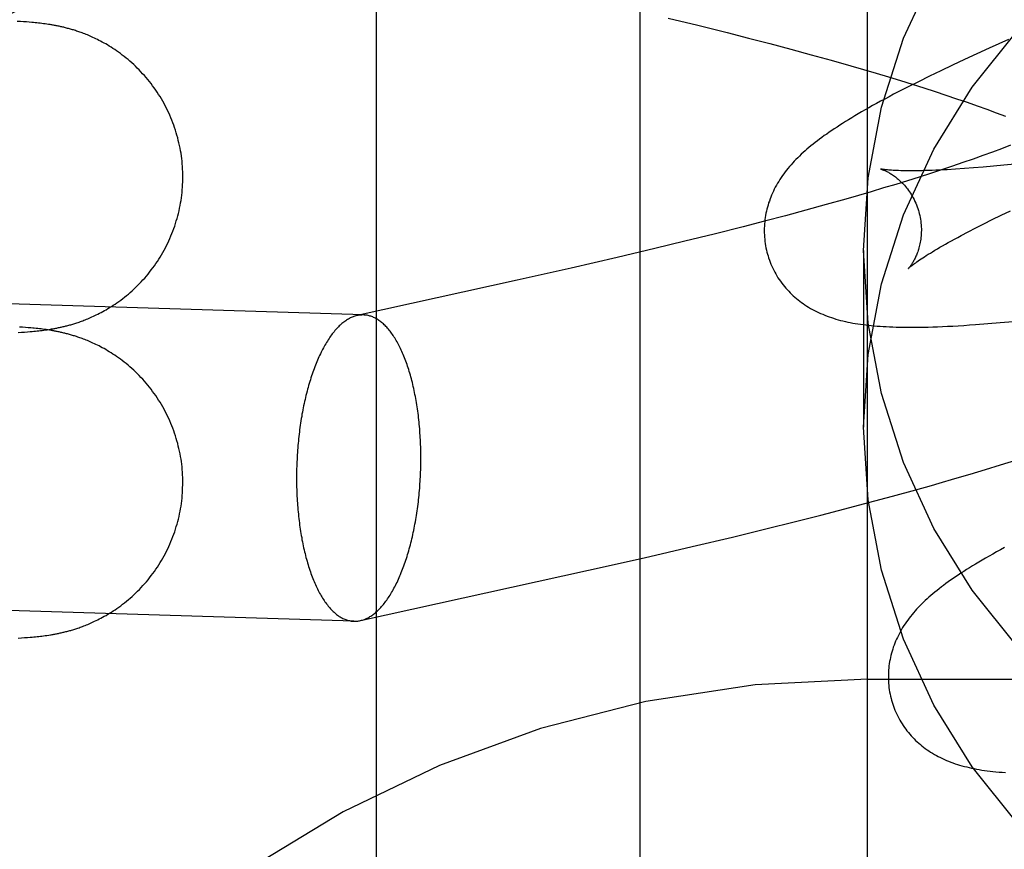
# Model space of a CAD drawing. Header units: inches. Extents: x 0 to 243, y 0 to 157.
# Tile 35 of 84: x 74.745 to 74.87, y 82.714 to 82.82. Entities that reach past the tile are written whole.
import ezdxf

# ---------------------------------------------------------------- set-up
doc = ezdxf.new("R2010")
doc.units = ezdxf.units.IN
doc.header["$LTSCALE"] = 13.348617
doc.header["$MEASUREMENT"] = 0
doc.linetypes.add('HIDDEN', pattern=[0.2, 0.1, -0.1])
doc.layers.add('DEFAULT_2', color=8, linetype='HIDDEN')
doc.layers.add('MAIN_OR_RIGHT_DOOR_ASSEMBLY', color=7, linetype='CONTINUOUS')

msp = doc.modelspace()

# ---------------------------------------------------------------- linework, layer by layer
at = {"layer": 'DEFAULT_2', "color": 8, "linetype": 'HIDDEN'}
for p, q in [((74.85282, 79.48694), (74.85282, 84.98744)), ((74.79032, 82.13878), (74.79032, 82.88183)), ((74.745, 82.81982), (74.74459, 82.81984)), ((74.74539, 82.81979), (74.745, 82.81982)), ((74.74575, 82.81976), (74.74539, 82.81979)), ((74.7461, 82.81973), (74.74575, 82.81976)), ((74.74644, 82.81971), (74.7461, 82.81973)), ((74.74666, 82.81969), (74.74644, 82.81971)), ((74.74687, 82.81966), (74.74666, 82.81969)), ((74.74708, 82.81964), (74.74687, 82.81966)), ((74.74729, 82.81962), (74.74708, 82.81964)), ((74.7475, 82.8196), (74.74729, 82.81962)), ((74.74772, 82.81957), (74.7475, 82.8196)), ((74.74793, 82.81954), (74.74772, 82.81957)), ((74.74814, 82.81952), (74.74793, 82.81954)), ((74.74835, 82.81949), (74.74814, 82.81952)), ((74.74857, 82.81945), (74.74835, 82.81949)), ((74.82742, 82.82026), (74.8312, 82.81934)), ((74.8312, 82.81934), (74.83493, 82.81841)), ((74.83493, 82.81841), (74.83768, 82.81771)), ((74.83768, 82.81771), (74.84038, 82.817)), ((74.84038, 82.817), (74.84304, 82.8163)), ((74.87076, 82.81755), (74.86831, 82.81644)), ((74.84304, 82.8163), (74.84565, 82.81559)), ((74.84565, 82.81559), (74.8482, 82.81489)), ((74.86672, 82.81571), (74.86516, 82.81499)), ((74.86831, 82.81644), (74.86672, 82.81571)), ((74.8482, 82.81489), (74.85069, 82.81418)), ((74.85069, 82.81418), (74.85232, 82.81371)), ((74.86364, 82.81428), (74.86214, 82.81356)), ((74.86516, 82.81499), (74.86364, 82.81428)), ((74.85232, 82.81371), (74.85391, 82.81324)), ((74.85391, 82.81324), (74.85548, 82.81277)), ((74.86069, 82.81285), (74.85929, 82.81216)), ((74.86214, 82.81356), (74.86069, 82.81285)), ((74.85548, 82.81277), (74.85701, 82.8123)), ((74.85701, 82.8123), (74.85851, 82.81184)), ((74.85929, 82.81216), (74.85797, 82.8115)), ((74.85851, 82.81184), (74.85998, 82.81137)), ((74.85797, 82.8115), (74.85673, 82.81086)), ((74.85998, 82.81137), (74.86141, 82.81091)), ((74.86141, 82.81091), (74.8628, 82.81045)), ((74.8628, 82.81045), (74.86416, 82.80999)), ((74.86416, 82.80999), (74.86548, 82.80954)), ((74.86548, 82.80954), (74.86676, 82.80909)), ((74.86676, 82.80909), (74.868, 82.80865)), ((74.868, 82.80865), (74.8692, 82.8082)), ((74.8692, 82.8082), (74.87036, 82.80777)), ((74.87102, 82.80407), (74.86989, 82.80363)), ((74.8675, 82.80276), (74.86625, 82.80231)), ((74.86871, 82.8032), (74.8675, 82.80276)), ((74.86989, 82.80363), (74.86871, 82.8032)), ((74.86495, 82.80186), (74.86362, 82.8014)), ((74.86625, 82.80231), (74.86495, 82.80186)), ((74.87018, 82.80153), (74.86884, 82.8014)), ((74.87157, 82.80167), (74.87018, 82.80153)), ((74.86084, 82.80049), (74.8594, 82.80002)), ((74.86225, 82.80095), (74.86084, 82.80049)), ((74.86362, 82.8014), (74.86225, 82.80095)), ((74.86515, 82.8011), (74.86403, 82.80102)), ((74.86632, 82.80119), (74.86515, 82.8011)), ((74.86755, 82.80129), (74.86632, 82.80119)), ((74.86884, 82.8014), (74.86755, 82.80129)), ((74.85641, 82.79909), (74.85487, 82.79863)), ((74.85792, 82.79956), (74.85641, 82.79909)), ((74.8594, 82.80002), (74.85792, 82.79956)), ((74.85329, 82.79816), (74.85168, 82.79769)), ((74.85487, 82.79863), (74.85329, 82.79816)), ((74.84754, 82.79651), (74.84498, 82.79581)), ((74.85005, 82.79722), (74.84754, 82.79651)), ((74.85168, 82.79769), (74.85005, 82.79722)), ((74.84498, 82.79581), (74.84237, 82.7951)), ((74.86982, 82.79516), (74.87101, 82.79574)), ((74.8397, 82.7944), (74.83699, 82.7937)), ((74.84237, 82.7951), (74.8397, 82.7944)), ((74.8666, 82.79355), (74.86762, 82.79407)), ((74.86762, 82.79407), (74.86869, 82.79461)), ((74.86869, 82.79461), (74.86982, 82.79516)), ((74.8333, 82.79277), (74.82956, 82.79184)), ((74.83699, 82.7937), (74.8333, 82.79277)), ((74.86473, 82.79258), (74.86564, 82.79305)), ((74.86564, 82.79305), (74.8666, 82.79355)), ((74.82956, 82.79184), (74.82575, 82.79092)), ((74.82575, 82.79092), (74.82094, 82.78979)), ((74.85232, 82.79069), (74.85232, 82.7682)), ((74.82094, 82.78979), (74.8151, 82.78844)), ((74.78865, 82.78247), (74.58118, 82.78891)), ((74.8151, 82.78844), (74.80824, 82.78688)), ((74.80824, 82.78688), (74.78785, 82.78239)), ((74.86812, 82.78136), (74.86972, 82.7815)), ((74.86972, 82.7815), (74.87134, 82.78165)), ((74.7447, 82.78023), (74.74512, 82.78026)), ((74.74526, 82.7809), (74.74486, 82.78092)), ((74.74512, 82.78026), (74.74552, 82.78029)), ((74.74563, 82.78087), (74.74526, 82.7809)), ((74.74552, 82.78029), (74.7459, 82.78032)), ((74.74599, 82.78084), (74.74563, 82.78087)), ((74.7459, 82.78032), (74.74625, 82.78035)), ((74.74633, 82.78081), (74.74599, 82.78084)), ((74.74625, 82.78035), (74.74648, 82.78037)), ((74.74655, 82.78079), (74.74633, 82.78081)), ((74.74648, 82.78037), (74.7467, 82.78039)), ((74.74676, 82.78077), (74.74655, 82.78079)), ((74.7467, 82.78039), (74.74691, 82.78041)), ((74.74698, 82.78075), (74.74676, 82.78077)), ((74.74691, 82.78041), (74.74712, 82.78043)), ((74.74719, 82.78073), (74.74698, 82.78075)), ((74.74712, 82.78043), (74.74733, 82.78046)), ((74.7474, 82.7807), (74.74719, 82.78073)), ((74.74733, 82.78046), (74.74754, 82.78048)), ((74.74761, 82.78068), (74.7474, 82.7807)), ((74.74754, 82.78048), (74.74775, 82.7805)), ((74.74782, 82.78065), (74.74761, 82.78068)), ((74.74775, 82.7805), (74.74796, 82.78053)), ((74.74804, 82.78063), (74.74782, 82.78065)), ((74.74796, 82.78053), (74.74817, 82.78056)), ((74.74825, 82.7806), (74.74804, 82.78063)), ((74.74817, 82.78056), (74.74838, 82.78059)), ((74.74847, 82.78056), (74.74825, 82.7806)), ((74.74838, 82.78059), (74.7486, 82.78062)), ((74.74868, 82.78053), (74.74847, 82.78056)), ((74.7486, 82.78062), (74.74882, 82.78066)), ((74.86976, 82.7634), (74.87168, 82.764)), ((74.86588, 82.76222), (74.86782, 82.7628)), ((74.86782, 82.7628), (74.86976, 82.7634)), ((74.86392, 82.76164), (74.86588, 82.76222)), ((74.85598, 82.75939), (74.85897, 82.76022)), ((74.85897, 82.76022), (74.86096, 82.76078)), ((74.85296, 82.75858), (74.85598, 82.75939)), ((74.84688, 82.75699), (74.84992, 82.75778)), ((74.84992, 82.75778), (74.85296, 82.75858)), ((74.84381, 82.75621), (74.84688, 82.75699)), ((74.83562, 82.7542), (74.83972, 82.7552)), ((74.83972, 82.7552), (74.84381, 82.75621)), ((74.8305, 82.75299), (74.83562, 82.7542)), ((74.82438, 82.75157), (74.8305, 82.75299)), ((74.81732, 82.74997), (74.82438, 82.75157)), ((74.78744, 82.74348), (74.57997, 82.74993)), ((74.78826, 82.74356), (74.81732, 82.74997)), ((74.74469, 82.74133), (74.74511, 82.74136)), ((74.74511, 82.74136), (74.74551, 82.74139)), ((74.74551, 82.74139), (74.74589, 82.74142)), ((74.74589, 82.74142), (74.74624, 82.74144)), ((74.74624, 82.74144), (74.74647, 82.74146)), ((74.74647, 82.74146), (74.74669, 82.74149)), ((74.74669, 82.74149), (74.7469, 82.74151)), ((74.7469, 82.74151), (74.74711, 82.74153)), ((74.74711, 82.74153), (74.74732, 82.74155)), ((74.74732, 82.74155), (74.74753, 82.74157)), ((74.74753, 82.74157), (74.74773, 82.7416)), ((74.74773, 82.7416), (74.74794, 82.74163)), ((74.74794, 82.74163), (74.74815, 82.74165)), ((74.74815, 82.74165), (74.74837, 82.74168)), ((74.74837, 82.74168), (74.74859, 82.74172)), ((74.74859, 82.74172), (74.74881, 82.74175)), ((74.85282, 82.73611), (75.35282, 82.73611))]:
    msp.add_line(p, q, dxfattribs=at)
for points in [[(74.85232, 82.79069), (74.8529, 82.79993), (74.85459, 82.80891), (74.8574, 82.81769), (74.86126, 82.82608), (74.86613, 82.83395), (74.87194, 82.84119)], [(74.76566, 82.80004), (74.76566, 82.80035), (74.76565, 82.80068), (74.76563, 82.80102), (74.76561, 82.80136), (74.76559, 82.8017), (74.76556, 82.80203), (74.76552, 82.80237), (74.76548, 82.8027), (74.76543, 82.80304), (74.76537, 82.80337), (74.76531, 82.8037), (74.76524, 82.80403), (74.76517, 82.80436), (74.76509, 82.80469), (74.76501, 82.80502), (74.76492, 82.80534), (74.76483, 82.80567), (74.76473, 82.80599), (74.76462, 82.80631), (74.76451, 82.80663), (74.76439, 82.80694), (74.76427, 82.80726), (74.76414, 82.80757), (74.76401, 82.80788), (74.76387, 82.80819), (74.76373, 82.80849), (74.76358, 82.80879), (74.76343, 82.80909), (74.76327, 82.80939), (74.7631, 82.80968), (74.76293, 82.80997), (74.76276, 82.81026), (74.76258, 82.81054), (74.7624, 82.81083), (74.76221, 82.8111), (74.76202, 82.81138), (74.76182, 82.81165), (74.76162, 82.81191), (74.76142, 82.81218), (74.76121, 82.81243), (74.76099, 82.81269), (74.76078, 82.81294), (74.76055, 82.81318), (74.76033, 82.81342), (74.7601, 82.81366), (74.75987, 82.81389), (74.75964, 82.81412), (74.75941, 82.81434), (74.75917, 82.81456), (74.75893, 82.81477), (74.75869, 82.81497), (74.75845, 82.81517), (74.75821, 82.81537), (74.75796, 82.81555), (74.75772, 82.81574), (74.75748, 82.81591), (74.75724, 82.81608), (74.757, 82.81624), (74.75676, 82.8164), (74.75653, 82.81655), (74.7563, 82.81669), (74.75607, 82.81683), (74.75585, 82.81696), (74.75563, 82.81708), (74.75541, 82.8172), (74.7552, 82.81731), (74.75499, 82.81742), (74.75479, 82.81752), (74.7546, 82.81762), (74.7544, 82.81771), (74.75421, 82.8178), (74.75403, 82.81788), (74.75385, 82.81796), (74.75368, 82.81803), (74.75351, 82.81811), (74.75334, 82.81817), (74.75318, 82.81824), (74.75302, 82.8183), (74.75287, 82.81836), (74.75272, 82.81841), (74.75257, 82.81847), (74.75242, 82.81852), (74.75228, 82.81856), (74.75214, 82.81861), (74.752, 82.81866), (74.75187, 82.8187), (74.75174, 82.81874), (74.75161, 82.81878), (74.75148, 82.81882), (74.75136, 82.81885), (74.75123, 82.81889), (74.75111, 82.81892), (74.75098, 82.81895), (74.75086, 82.81899), (74.75074, 82.81902), (74.75062, 82.81905), (74.7505, 82.81908), (74.75038, 82.8191), (74.75027, 82.81913), (74.75015, 82.81916), (74.75003, 82.81918), (74.74991, 82.81921), (74.74979, 82.81923), (74.74968, 82.81926), (74.74956, 82.81928), (74.74945, 82.8193), (74.74934, 82.81932), (74.74922, 82.81934), (74.74911, 82.81936), (74.749, 82.81938), (74.7489, 82.8194), (74.74879, 82.81942), (74.74857, 82.81945)], [(74.85232, 82.7682), (74.8529, 82.77744), (74.85459, 82.78642), (74.8574, 82.7952), (74.86126, 82.80359), (74.86613, 82.81145), (74.87194, 82.8187)], [(74.85673, 82.81086), (74.85614, 82.81055), (74.85557, 82.81025), (74.85502, 82.80995), (74.85448, 82.80967), (74.85397, 82.80938), (74.85347, 82.80911), (74.85299, 82.80884), (74.85252, 82.80857), (74.85207, 82.80831), (74.85164, 82.80806), (74.85121, 82.80781), (74.85081, 82.80756), (74.85041, 82.80732), (74.85002, 82.80709), (74.84965, 82.80685), (74.84929, 82.80662), (74.84894, 82.80639), (74.84859, 82.80617), (74.84826, 82.80594), (74.84794, 82.80572), (74.84762, 82.8055), (74.84731, 82.80529), (74.84701, 82.80507), (74.84672, 82.80485), (74.84644, 82.80464), (74.84616, 82.80443), (74.84589, 82.80421), (74.84562, 82.804), (74.84536, 82.80378), (74.84511, 82.80357)], [(74.84511, 82.80357), (74.84486, 82.80335), (74.84462, 82.80314), (74.84439, 82.80292), (74.84415, 82.8027), (74.84393, 82.80248), (74.84371, 82.80226), (74.84349, 82.80204), (74.84329, 82.80181), (74.84308, 82.80159), (74.84288, 82.80136), (74.84269, 82.80113), (74.8425, 82.8009), (74.84232, 82.80067), (74.84215, 82.80043), (74.84198, 82.8002), (74.84182, 82.79996), (74.84166, 82.79972), (74.84151, 82.79947), (74.84136, 82.79923), (74.84122, 82.79898), (74.84108, 82.79873), (74.84095, 82.79848), (74.84083, 82.79823), (74.84072, 82.79798), (74.84061, 82.79773), (74.8405, 82.79748), (74.84041, 82.79723), (74.84032, 82.79697), (74.84023, 82.79672), (74.84015, 82.79646), (74.84008, 82.7962), (74.84001, 82.79594), (74.83995, 82.79567), (74.83989, 82.79541), (74.83984, 82.79514), (74.8398, 82.79487), (74.83976, 82.7946), (74.83973, 82.79432), (74.83971, 82.79405), (74.83969, 82.79377), (74.83968, 82.7935), (74.83967, 82.79322), (74.83968, 82.79294), (74.83969, 82.79266), (74.8397, 82.79238), (74.83973, 82.79211), (74.83976, 82.79183), (74.8398, 82.79155), (74.83984, 82.79127), (74.83989, 82.791), (74.83995, 82.79073), (74.84002, 82.79045), (74.84008, 82.79022)], [(74.85451, 82.80104), (74.8545, 82.80105), (74.85449, 82.80105), (74.85449, 82.80105), (74.85451, 82.80104), (74.85453, 82.80104), (74.85456, 82.80103), (74.85459, 82.80102), (74.85464, 82.801), (74.85469, 82.80098), (74.85474, 82.80096), (74.85481, 82.80094), (74.85487, 82.80091), (74.85494, 82.80088), (74.85502, 82.80085), (74.8551, 82.80081), (74.85519, 82.80077), (74.85528, 82.80073), (74.85537, 82.80068), (74.85547, 82.80063), (74.85557, 82.80057), (74.85567, 82.80051), (74.85578, 82.80045), (74.85589, 82.80038), (74.856, 82.8003), (74.85612, 82.80022), (74.85624, 82.80014), (74.85636, 82.80005), (74.85648, 82.79995), (74.85661, 82.79985), (74.85673, 82.79975), (74.85686, 82.79963), (74.85699, 82.79951), (74.85712, 82.79939), (74.85725, 82.79926), (74.85738, 82.79912), (74.85751, 82.79897), (74.85764, 82.79882), (74.85777, 82.79866), (74.8579, 82.7985), (74.85803, 82.79832), (74.85816, 82.79814), (74.85828, 82.79796), (74.8584, 82.79776), (74.85852, 82.79756), (74.85864, 82.79736), (74.85874, 82.79715), (74.85885, 82.79693), (74.85895, 82.79671), (74.85904, 82.79648), (74.85913, 82.79625), (74.85921, 82.79602), (74.85929, 82.79578), (74.85935, 82.79558)], [(74.86403, 82.80102), (74.86297, 82.80096), (74.86247, 82.80093), (74.86198, 82.80091), (74.8615, 82.80088), (74.86104, 82.80087), (74.8606, 82.80085), (74.86017, 82.80084), (74.85976, 82.80083), (74.85936, 82.80082), (74.85898, 82.80081), (74.85862, 82.80081), (74.85827, 82.80081), (74.85794, 82.80081), (74.85763, 82.80081), (74.85733, 82.80082), (74.85704, 82.80083), (74.85678, 82.80084), (74.85653, 82.80085), (74.85629, 82.80086), (74.85608, 82.80087), (74.85587, 82.80088), (74.85569, 82.8009), (74.85551, 82.80091), (74.85536, 82.80093), (74.85521, 82.80094), (74.85509, 82.80095), (74.85497, 82.80097), (74.85487, 82.80098), (74.85478, 82.801), (74.8547, 82.80101), (74.85464, 82.80102), (74.85459, 82.80103), (74.85455, 82.80104), (74.85452, 82.80104), (74.85451, 82.80104)], [(74.74882, 82.78066), (74.74893, 82.78068), (74.74905, 82.7807), (74.74916, 82.78072), (74.74927, 82.78074), (74.74938, 82.78076), (74.7495, 82.78078), (74.74961, 82.7808), (74.74972, 82.78082), (74.74984, 82.78085), (74.74996, 82.78087), (74.75007, 82.7809), (74.75019, 82.78092), (74.75031, 82.78095), (74.75043, 82.78098), (74.75055, 82.78101), (74.75067, 82.78104), (74.75079, 82.78107), (74.75091, 82.7811), (74.75103, 82.78113), (74.75115, 82.78116), (74.75128, 82.7812), (74.7514, 82.78123), (74.75153, 82.78127), (74.75166, 82.78131), (74.75179, 82.78135), (74.75192, 82.78139), (74.75205, 82.78143), (74.75219, 82.78148), (74.75233, 82.78152), (74.75247, 82.78157), (74.75262, 82.78162), (74.75277, 82.78168), (74.75292, 82.78173), (74.75308, 82.78179), (74.75324, 82.78186), (74.7534, 82.78192), (74.75357, 82.78199), (74.75374, 82.78206), (74.75391, 82.78214), (74.75409, 82.78222), (74.75428, 82.7823), (74.75446, 82.78239), (74.75465, 82.78248), (74.75485, 82.78258), (74.75505, 82.78268), (74.75525, 82.78279), (74.75546, 82.7829), (74.75568, 82.78302), (74.75589, 82.78314), (74.75612, 82.78327), (74.75634, 82.78341), (74.75658, 82.78355), (74.75681, 82.7837), (74.75705, 82.78386), (74.75728, 82.78402), (74.75752, 82.78419), (74.75777, 82.78437), (74.75801, 82.78455), (74.75825, 82.78474), (74.75849, 82.78493), (74.75873, 82.78513), (74.75897, 82.78534), (74.75921, 82.78555), (74.75944, 82.78577), (74.75968, 82.78599), (74.75991, 82.78621), (74.76014, 82.78645), (74.76036, 82.78668), (74.76059, 82.78692), (74.76081, 82.78717), (74.76102, 82.78742), (74.76123, 82.78767), (74.76144, 82.78793), (74.76165, 82.78819), (74.76185, 82.78846), (74.76204, 82.78873), (74.76223, 82.789), (74.76242, 82.78928), (74.7626, 82.78956), (74.76278, 82.78984), (74.76295, 82.79013), (74.76312, 82.79042), (74.76328, 82.79071), (74.76344, 82.79101), (74.76359, 82.79131), (74.76374, 82.79161), (74.76388, 82.79191), (74.76402, 82.79222), (74.76415, 82.79253), (74.76428, 82.79284), (74.7644, 82.79315), (74.76452, 82.79347), (74.76463, 82.79379), (74.76473, 82.7941), (74.76483, 82.79443), (74.76493, 82.79475), (74.76502, 82.79507), (74.7651, 82.7954), (74.76518, 82.79573), (74.76525, 82.79605), (74.76531, 82.79638), (74.76537, 82.79672), (74.76543, 82.79705), (74.76548, 82.79738), (74.76552, 82.79771), (74.76556, 82.79805), (74.76559, 82.79838), (74.76561, 82.79872), (74.76563, 82.79906), (74.76565, 82.79939), (74.76566, 82.79973), (74.76566, 82.80004)], [(74.85935, 82.79558), (74.85941, 82.79537), (74.85946, 82.79513), (74.85951, 82.79488), (74.85956, 82.79464), (74.85959, 82.7944), (74.85962, 82.79416), (74.85964, 82.79392), (74.85966, 82.79368), (74.85967, 82.79345), (74.85967, 82.79322), (74.85966, 82.79299), (74.85965, 82.79277), (74.85964, 82.79255), (74.85962, 82.79233), (74.85959, 82.79213), (74.85956, 82.79192), (74.85953, 82.79172), (74.85949, 82.79153), (74.85945, 82.79135), (74.85941, 82.79117), (74.85936, 82.79099), (74.85931, 82.79082), (74.85926, 82.79066), (74.85921, 82.7905), (74.85915, 82.79035), (74.8591, 82.79021), (74.85904, 82.79007), (74.85898, 82.78994), (74.85892, 82.78981), (74.85887, 82.78969), (74.85881, 82.78957), (74.85875, 82.78946), (74.85869, 82.78935), (74.85864, 82.78925), (74.85858, 82.78916), (74.85852, 82.78907), (74.85847, 82.78898), (74.85842, 82.78891), (74.85837, 82.78883), (74.85832, 82.78876), (74.85827, 82.7887), (74.85823, 82.78864), (74.85819, 82.78859), (74.85815, 82.78854), (74.85812, 82.7885), (74.85809, 82.78847), (74.85806, 82.78844), (74.85804, 82.78841), (74.85802, 82.7884), (74.85801, 82.78839), (74.85801, 82.78838)], [(74.85801, 82.78838), (74.85801, 82.78839), (74.85803, 82.7884), (74.85805, 82.78842), (74.85808, 82.78845), (74.85812, 82.78848), (74.85817, 82.78853), (74.85823, 82.78858), (74.8583, 82.78863), (74.85838, 82.78869), (74.85847, 82.78877), (74.85857, 82.78884), (74.85868, 82.78893), (74.85881, 82.78902), (74.85895, 82.78912), (74.8591, 82.78923), (74.85926, 82.78934), (74.85944, 82.78947), (74.85963, 82.7896), (74.85984, 82.78973), (74.86006, 82.78988), (74.8603, 82.79003), (74.86055, 82.79019), (74.86082, 82.79035), (74.8611, 82.79052), (74.8614, 82.7907), (74.86171, 82.79089), (74.86203, 82.79108), (74.86237, 82.79127), (74.86273, 82.79148), (74.8631, 82.79168), (74.86349, 82.7919), (74.86389, 82.79212), (74.8643, 82.79234), (74.86473, 82.79258)], [(74.84008, 82.79022), (74.84015, 82.78999), (74.84023, 82.78973), (74.84032, 82.78946), (74.84042, 82.7892), (74.84052, 82.78894), (74.84063, 82.78868), (74.84075, 82.78843), (74.84087, 82.78818), (74.841, 82.78793), (74.84114, 82.78769), (74.84128, 82.78745), (74.84142, 82.78721), (74.84158, 82.78698), (74.84173, 82.78675), (74.84189, 82.78653), (74.84206, 82.78631), (74.84223, 82.7861), (74.84241, 82.78589), (74.84259, 82.78569), (74.84278, 82.78549), (74.84296, 82.78529), (74.84316, 82.7851), (74.84336, 82.78492), (74.84356, 82.78474), (74.84376, 82.78456), (74.84397, 82.78439), (74.84418, 82.78423), (74.8444, 82.78406), (74.84462, 82.78391), (74.84485, 82.78375), (74.84508, 82.7836), (74.84532, 82.78345), (74.84557, 82.78331), (74.84581, 82.78317), (74.84607, 82.78304), (74.84632, 82.78291), (74.84658, 82.78278), (74.84684, 82.78266), (74.84711, 82.78255), (74.84738, 82.78244), (74.84766, 82.78233), (74.84793, 82.78223), (74.84822, 82.78213), (74.8485, 82.78204), (74.84879, 82.78195), (74.84909, 82.78186), (74.84939, 82.78178), (74.84969, 82.78171), (74.85, 82.78164), (74.85031, 82.78157), (74.85062, 82.7815), (74.85094, 82.78144), (74.85126, 82.78139), (74.85159, 82.78133), (74.85192, 82.78128), (74.85226, 82.78124), (74.8526, 82.78119), (74.85295, 82.78115), (74.8533, 82.78112), (74.85367, 82.78108), (74.85404, 82.78105), (74.85442, 82.78102), (74.85481, 82.781), (74.85521, 82.78098), (74.85562, 82.78096), (74.85605, 82.78094), (74.85648, 82.78092), (74.85693, 82.78091), (74.8574, 82.78091), (74.85788, 82.7809), (74.85837, 82.7809), (74.85889, 82.7809), (74.85942, 82.78091), (74.85997, 82.78092), (74.86053, 82.78093), (74.86112, 82.78095), (74.86172, 82.78097), (74.86235, 82.781), (74.863, 82.78103), (74.86367, 82.78106), (74.86436, 82.7811), (74.86508, 82.78114), (74.86581, 82.78119), (74.86657, 82.78124), (74.86812, 82.78136)], [(74.87194, 82.74019), (74.86613, 82.74743), (74.86126, 82.7553), (74.8574, 82.76369), (74.85459, 82.77246), (74.8529, 82.78144), (74.85232, 82.79069)], [(74.78785, 82.78239), (74.78781, 82.78238), (74.78769, 82.78235), (74.78757, 82.78232), (74.78745, 82.78228), (74.78733, 82.78223), (74.78721, 82.78219), (74.7871, 82.78214), (74.78698, 82.78208), (74.78686, 82.78202), (74.78674, 82.78195), (74.78662, 82.78188), (74.78651, 82.78181), (74.78639, 82.78173), (74.78627, 82.78165), (74.78616, 82.78156), (74.78604, 82.78147), (74.78592, 82.78138), (74.78581, 82.78128), (74.7857, 82.78118), (74.78558, 82.78107), (74.78547, 82.78096), (74.78536, 82.78084), (74.78524, 82.78072), (74.78513, 82.7806), (74.78502, 82.78047), (74.78491, 82.78034), (74.7848, 82.7802), (74.78469, 82.78006), (74.78459, 82.77992), (74.78448, 82.77977), (74.78437, 82.77962), (74.78427, 82.77946), (74.78416, 82.77931), (74.78406, 82.77914), (74.78396, 82.77898), (74.78385, 82.77881), (74.78375, 82.77863), (74.78365, 82.77846), (74.78355, 82.77828), (74.78346, 82.77809), (74.78336, 82.7779), (74.78326, 82.77771), (74.78317, 82.77752), (74.78308, 82.77732), (74.78298, 82.77712), (74.78289, 82.77692), (74.7828, 82.77671), (74.78271, 82.7765), (74.78263, 82.77628), (74.78254, 82.77607), (74.78245, 82.77585), (74.78237, 82.77563), (74.78229, 82.7754), (74.78221, 82.77517), (74.78213, 82.77494), (74.78205, 82.77471), (74.78197, 82.77447), (74.7819, 82.77423), (74.78182, 82.77399), (74.78175, 82.77375), (74.78168, 82.7735), (74.78161, 82.77325), (74.78154, 82.773), (74.78147, 82.77275), (74.78141, 82.77249), (74.78134, 82.77223), (74.78128, 82.77197), (74.78122, 82.77171), (74.78116, 82.77145), (74.7811, 82.77118), (74.78104, 82.77091), (74.78099, 82.77064), (74.78094, 82.77037), (74.78088, 82.7701), (74.78083, 82.76982), (74.78079, 82.76955), (74.78074, 82.76927), (74.78069, 82.76899), (74.78065, 82.76871), (74.78061, 82.76842), (74.78057, 82.76814), (74.78053, 82.76786), (74.7805, 82.76757), (74.78046, 82.76728), (74.78043, 82.767), (74.7804, 82.76671), (74.78037, 82.76642), (74.78034, 82.76613), (74.78031, 82.76584), (74.78029, 82.76555), (74.78027, 82.76525), (74.78025, 82.76496), (74.78023, 82.76467), (74.78021, 82.76437), (74.7802, 82.76408), (74.78018, 82.76379), (74.78017, 82.76349), (74.78016, 82.7632), (74.78015, 82.7629), (74.78015, 82.76261), (74.78014, 82.76232), (74.78014, 82.76202), (74.78014, 82.76173)], [(74.78865, 82.78247), (74.78853, 82.78247), (74.78841, 82.78246), (74.78829, 82.78246), (74.78817, 82.78244), (74.78805, 82.78243), (74.78793, 82.78241), (74.78785, 82.78239)], [(74.79596, 82.76422), (74.79596, 82.76452), (74.79596, 82.76481), (74.79595, 82.7651), (74.79595, 82.76539), (74.79594, 82.76569), (74.79593, 82.76598), (74.79592, 82.76627), (74.7959, 82.76656), (74.79589, 82.76685), (74.79587, 82.76713), (74.79585, 82.76742), (74.79583, 82.76771), (74.79581, 82.76799), (74.79579, 82.76828), (74.79576, 82.76856), (74.79573, 82.76884), (74.7957, 82.76912), (74.79567, 82.7694), (74.79564, 82.76968), (74.7956, 82.76995), (74.79557, 82.77023), (74.79553, 82.7705), (74.79549, 82.77077), (74.79545, 82.77104), (74.7954, 82.77131), (74.79536, 82.77157), (74.79531, 82.77184), (74.79526, 82.7721), (74.79521, 82.77236), (74.79516, 82.77261), (74.79511, 82.77287), (74.79506, 82.77312), (74.795, 82.77337), (74.79494, 82.77362), (74.79488, 82.77386), (74.79482, 82.77411), (74.79476, 82.77435), (74.79469, 82.77458), (74.79463, 82.77482), (74.79456, 82.77505), (74.79449, 82.77528), (74.79442, 82.77551), (74.79435, 82.77573), (74.79428, 82.77595), (74.7942, 82.77617), (74.79413, 82.77639), (74.79405, 82.7766), (74.79397, 82.77681), (74.79389, 82.77701), (74.79381, 82.77722), (74.79373, 82.77742), (74.79364, 82.77761), (74.79356, 82.7778), (74.79347, 82.77799), (74.79339, 82.77818), (74.7933, 82.77836), (74.79321, 82.77854), (74.79311, 82.77872), (74.79302, 82.77889), (74.79293, 82.77906), (74.79283, 82.77922), (74.79274, 82.77938), (74.79264, 82.77954), (74.79254, 82.77969), (74.79245, 82.77984), (74.79235, 82.77999), (74.79224, 82.78013), (74.79214, 82.78027), (74.79204, 82.7804), (74.79194, 82.78053), (74.79183, 82.78066), (74.79173, 82.78078), (74.79162, 82.7809), (74.79151, 82.78101), (74.79141, 82.78112), (74.7913, 82.78123), (74.79119, 82.78133), (74.79108, 82.78142), (74.79097, 82.78152), (74.79085, 82.78161), (74.79074, 82.78169), (74.79063, 82.78177), (74.79052, 82.78185), (74.7904, 82.78192), (74.79029, 82.78198), (74.79017, 82.78205), (74.79006, 82.78211), (74.78994, 82.78216), (74.78983, 82.78221), (74.78971, 82.78226), (74.78959, 82.7823), (74.78948, 82.78233), (74.78936, 82.78237), (74.78924, 82.78239), (74.78912, 82.78242), (74.789, 82.78244), (74.78888, 82.78245), (74.78877, 82.78246), (74.78865, 82.78247)], [(74.76566, 82.76113), (74.76566, 82.76144), (74.76565, 82.76178), (74.76563, 82.76212), (74.76561, 82.76245), (74.76559, 82.76279), (74.76556, 82.76313), (74.76552, 82.76346), (74.76548, 82.7638), (74.76543, 82.76413), (74.76537, 82.76446), (74.76531, 82.7648), (74.76524, 82.76513), (74.76517, 82.76546), (74.76509, 82.76578), (74.76501, 82.76611), (74.76492, 82.76644), (74.76483, 82.76676), (74.76473, 82.76708), (74.76462, 82.7674), (74.76451, 82.76772), (74.76439, 82.76804), (74.76427, 82.76835), (74.76414, 82.76866), (74.76401, 82.76897), (74.76387, 82.76928), (74.76373, 82.76959), (74.76358, 82.76989), (74.76343, 82.77019), (74.76327, 82.77048), (74.7631, 82.77078), (74.76293, 82.77107), (74.76276, 82.77135), (74.76258, 82.77164), (74.7624, 82.77192), (74.76221, 82.7722), (74.76202, 82.77247), (74.76182, 82.77274), (74.76162, 82.77301), (74.76142, 82.77327), (74.76121, 82.77353), (74.76099, 82.77378), (74.76078, 82.77403), (74.76056, 82.77428), (74.76033, 82.77452), (74.76011, 82.77476), (74.75988, 82.77499), (74.75964, 82.77521), (74.75941, 82.77544), (74.75917, 82.77565), (74.75893, 82.77586), (74.75869, 82.77607), (74.75845, 82.77627), (74.75821, 82.77646), (74.75796, 82.77665), (74.75772, 82.77683), (74.75748, 82.777), (74.75724, 82.77717), (74.757, 82.77734), (74.75677, 82.77749), (74.75653, 82.77764), (74.7563, 82.77779), (74.75607, 82.77792), (74.75585, 82.77805), (74.75563, 82.77818), (74.75541, 82.7783), (74.7552, 82.77841), (74.755, 82.77852), (74.7548, 82.77862), (74.7546, 82.77871), (74.75441, 82.77881), (74.75422, 82.77889), (74.75404, 82.77898), (74.75386, 82.77905), (74.75368, 82.77913), (74.75351, 82.7792), (74.75335, 82.77927), (74.75318, 82.77933), (74.75302, 82.77939), (74.75287, 82.77945), (74.75272, 82.77951), (74.75257, 82.77956), (74.75242, 82.77961), (74.75228, 82.77966), (74.75214, 82.77971), (74.75201, 82.77975), (74.75187, 82.77979), (74.75174, 82.77983), (74.75161, 82.77987), (74.75148, 82.77991), (74.75136, 82.77995), (74.75123, 82.77998), (74.75111, 82.78002), (74.75099, 82.78005), (74.75087, 82.78008), (74.75074, 82.78011), (74.75063, 82.78014), (74.75051, 82.78017), (74.75039, 82.7802), (74.75027, 82.78023), (74.75015, 82.78025), (74.75003, 82.78028), (74.74991, 82.7803), (74.7498, 82.78033), (74.74968, 82.78035), (74.74956, 82.78038), (74.74945, 82.7804), (74.74934, 82.78042), (74.74923, 82.78044), (74.74912, 82.78046), (74.74901, 82.78048), (74.7489, 82.7805), (74.74868, 82.78053)], [(74.87194, 82.7177), (74.86613, 82.72494), (74.86126, 82.73281), (74.8574, 82.74119), (74.85459, 82.74997), (74.8529, 82.75895), (74.85232, 82.7682)], [(74.78826, 82.74356), (74.78829, 82.74357), (74.78841, 82.7436), (74.78853, 82.74363), (74.78865, 82.74367), (74.78877, 82.74372), (74.78888, 82.74376), (74.789, 82.74382), (74.78912, 82.74387), (74.78924, 82.74393), (74.78936, 82.744), (74.78948, 82.74407), (74.78959, 82.74414), (74.78971, 82.74422), (74.78983, 82.7443), (74.78994, 82.74439), (74.79006, 82.74448), (74.79017, 82.74457), (74.79029, 82.74467), (74.7904, 82.74477), (74.79052, 82.74488), (74.79063, 82.74499), (74.79074, 82.74511), (74.79085, 82.74523), (74.79097, 82.74535), (74.79108, 82.74548), (74.79119, 82.74561), (74.7913, 82.74575), (74.79141, 82.74589), (74.79151, 82.74603), (74.79162, 82.74618), (74.79173, 82.74633), (74.79183, 82.74649), (74.79194, 82.74664), (74.79204, 82.74681), (74.79214, 82.74697), (74.79224, 82.74714), (74.79235, 82.74732), (74.79245, 82.74749), (74.79254, 82.74767), (74.79264, 82.74786), (74.79274, 82.74805), (74.79283, 82.74824), (74.79293, 82.74843), (74.79302, 82.74863), (74.79311, 82.74883), (74.79321, 82.74903), (74.7933, 82.74924), (74.79339, 82.74945), (74.79347, 82.74967), (74.79356, 82.74988), (74.79364, 82.7501), (74.79373, 82.75033), (74.79381, 82.75055), (74.79389, 82.75078), (74.79397, 82.75101), (74.79405, 82.75124), (74.79413, 82.75148), (74.7942, 82.75172), (74.79428, 82.75196), (74.79435, 82.7522), (74.79442, 82.75245), (74.79449, 82.7527), (74.79456, 82.75295), (74.79463, 82.75321), (74.79469, 82.75346), (74.79476, 82.75372), (74.79482, 82.75398), (74.79488, 82.75424), (74.79494, 82.75451), (74.795, 82.75477), (74.79506, 82.75504), (74.79511, 82.75531), (74.79516, 82.75558), (74.79521, 82.75585), (74.79526, 82.75613), (74.79531, 82.75641), (74.79536, 82.75668), (74.7954, 82.75696), (74.79545, 82.75724), (74.79549, 82.75753), (74.79553, 82.75781), (74.79557, 82.75809), (74.7956, 82.75838), (74.79564, 82.75867), (74.79567, 82.75895), (74.7957, 82.75924), (74.79573, 82.75953), (74.79576, 82.75982), (74.79579, 82.76011), (74.79581, 82.7604), (74.79583, 82.7607), (74.79585, 82.76099), (74.79587, 82.76128), (74.79589, 82.76158), (74.7959, 82.76187), (74.79592, 82.76216), (74.79593, 82.76246), (74.79594, 82.76275), (74.79595, 82.76305), (74.79595, 82.76334), (74.79596, 82.76363), (74.79596, 82.76393), (74.79596, 82.76422)], [(74.78014, 82.76173), (74.78014, 82.76143), (74.78014, 82.76114), (74.78015, 82.76085), (74.78015, 82.76056), (74.78016, 82.76026), (74.78017, 82.75997), (74.78018, 82.75968), (74.78019, 82.75939), (74.78021, 82.7591), (74.78023, 82.75882), (74.78025, 82.75853), (74.78027, 82.75824), (74.78029, 82.75796), (74.78031, 82.75767), (74.78034, 82.75739), (74.78037, 82.75711), (74.7804, 82.75683), (74.78043, 82.75655), (74.78046, 82.75627), (74.7805, 82.756), (74.78053, 82.75572), (74.78057, 82.75545), (74.78061, 82.75518), (74.78065, 82.75491), (74.78069, 82.75464), (74.78074, 82.75438), (74.78079, 82.75412), (74.78083, 82.75385), (74.78088, 82.75359), (74.78094, 82.75334), (74.78099, 82.75308), (74.78104, 82.75283), (74.7811, 82.75258), (74.78116, 82.75233), (74.78122, 82.75209), (74.78128, 82.75184), (74.78134, 82.7516), (74.78141, 82.75137), (74.78147, 82.75113), (74.78154, 82.7509), (74.78161, 82.75067), (74.78168, 82.75044), (74.78175, 82.75022), (74.78182, 82.75), (74.7819, 82.74978), (74.78197, 82.74956), (74.78205, 82.74935), (74.78213, 82.74914), (74.78221, 82.74894), (74.78229, 82.74873), (74.78237, 82.74853), (74.78245, 82.74834), (74.78254, 82.74815), (74.78263, 82.74796), (74.78271, 82.74777), (74.7828, 82.74759), (74.78289, 82.74741), (74.78298, 82.74723), (74.78308, 82.74706), (74.78317, 82.74689), (74.78326, 82.74673), (74.78336, 82.74657), (74.78346, 82.74641), (74.78355, 82.74626), (74.78365, 82.74611), (74.78375, 82.74596), (74.78385, 82.74582), (74.78396, 82.74568), (74.78406, 82.74555), (74.78416, 82.74542), (74.78427, 82.74529), (74.78437, 82.74517), (74.78448, 82.74505), (74.78459, 82.74494), (74.78469, 82.74483), (74.7848, 82.74472), (74.78491, 82.74462), (74.78502, 82.74453), (74.78513, 82.74443), (74.78524, 82.74434), (74.78536, 82.74426), (74.78547, 82.74418), (74.78558, 82.7441), (74.7857, 82.74403), (74.78581, 82.74397), (74.78592, 82.7439), (74.78604, 82.74384), (74.78616, 82.74379), (74.78627, 82.74374), (74.78639, 82.74369), (74.78651, 82.74365), (74.78662, 82.74362), (74.78674, 82.74358), (74.78686, 82.74356), (74.78698, 82.74353), (74.7871, 82.74351), (74.78721, 82.7435), (74.78733, 82.74349), (74.78744, 82.74348)], [(74.86096, 82.76078), (74.86195, 82.76106), (74.86392, 82.76164)], [(74.74881, 82.74175), (74.74892, 82.74177), (74.74903, 82.74179), (74.74914, 82.74181), (74.74926, 82.74183), (74.74937, 82.74185), (74.74948, 82.74187), (74.7496, 82.74189), (74.74971, 82.74192), (74.74982, 82.74194), (74.74994, 82.74196), (74.75006, 82.74199), (74.75017, 82.74202), (74.75029, 82.74204), (74.75041, 82.74207), (74.75053, 82.7421), (74.75065, 82.74213), (74.75077, 82.74216), (74.75089, 82.74219), (74.75102, 82.74222), (74.75114, 82.74225), (74.75126, 82.74229), (74.75139, 82.74232), (74.75151, 82.74236), (74.75164, 82.7424), (74.75177, 82.74244), (74.7519, 82.74248), (74.75203, 82.74252), (74.75217, 82.74257), (74.75231, 82.74261), (74.75245, 82.74266), (74.7526, 82.74271), (74.75275, 82.74277), (74.7529, 82.74282), (74.75306, 82.74288), (74.75322, 82.74294), (74.75338, 82.74301), (74.75355, 82.74308), (74.75372, 82.74315), (74.75389, 82.74322), (74.75407, 82.7433), (74.75425, 82.74339), (74.75444, 82.74347), (74.75463, 82.74357), (74.75483, 82.74366), (74.75503, 82.74377), (74.75524, 82.74387), (74.75545, 82.74399), (74.75567, 82.74411), (74.75589, 82.74423), (74.75611, 82.74436), (74.75634, 82.7445), (74.75657, 82.74465), (74.7568, 82.7448), (74.75704, 82.74495), (74.75728, 82.74512), (74.75752, 82.74529), (74.75776, 82.74546), (74.758, 82.74564), (74.75824, 82.74583), (74.75849, 82.74603), (74.75873, 82.74623), (74.75897, 82.74643), (74.7592, 82.74664), (74.75944, 82.74686), (74.75967, 82.74708), (74.75991, 82.74731), (74.76013, 82.74754), (74.76036, 82.74777), (74.76058, 82.74802), (74.7608, 82.74826), (74.76102, 82.74851), (74.76123, 82.74876), (74.76144, 82.74902), (74.76164, 82.74929), (74.76184, 82.74955), (74.76204, 82.74982), (74.76223, 82.75009), (74.76242, 82.75037), (74.7626, 82.75065), (74.76278, 82.75094), (74.76295, 82.75122), (74.76312, 82.75151), (74.76328, 82.7518), (74.76344, 82.7521), (74.76359, 82.7524), (74.76374, 82.7527), (74.76388, 82.75301), (74.76402, 82.75331), (74.76415, 82.75362), (74.76428, 82.75393), (74.7644, 82.75425), (74.76452, 82.75456), (74.76463, 82.75488), (74.76473, 82.7552), (74.76483, 82.75552), (74.76493, 82.75584), (74.76502, 82.75617), (74.7651, 82.75649), (74.76518, 82.75682), (74.76525, 82.75715), (74.76531, 82.75748), (74.76537, 82.75781), (74.76543, 82.75814), (74.76548, 82.75848), (74.76552, 82.75881), (74.76556, 82.75914), (74.76559, 82.75948), (74.76561, 82.75981), (74.76563, 82.76015), (74.76566, 82.76113)], [(74.87025, 82.75286), (74.86974, 82.75258), (74.86924, 82.7523), (74.86876, 82.75203), (74.86829, 82.75177), (74.86784, 82.75151), (74.86741, 82.75126), (74.86698, 82.75101), (74.86658, 82.75076), (74.86618, 82.75052), (74.8658, 82.75028), (74.86542, 82.75005), (74.86506, 82.74982), (74.86471, 82.74959), (74.86437, 82.74936), (74.86403, 82.74914), (74.86371, 82.74892), (74.8634, 82.7487), (74.86309, 82.74848), (74.86279, 82.74827), (74.8625, 82.74805), (74.86222, 82.74784), (74.86194, 82.74762), (74.86167, 82.74741), (74.8614, 82.7472), (74.86114, 82.74698), (74.86089, 82.74677)], [(74.86089, 82.74677), (74.86064, 82.74655), (74.8604, 82.74634), (74.86017, 82.74612), (74.85994, 82.7459), (74.85971, 82.74568), (74.85949, 82.74546), (74.85928, 82.74524), (74.85907, 82.74501), (74.85887, 82.74479), (74.85867, 82.74456), (74.85848, 82.74433), (74.85829, 82.7441), (74.85811, 82.74387), (74.85793, 82.74363), (74.85777, 82.7434), (74.8576, 82.74316), (74.85744, 82.74292), (74.85729, 82.74268), (74.85714, 82.74243), (74.857, 82.74218), (74.85687, 82.74193), (74.85674, 82.74168), (74.85662, 82.74143), (74.8565, 82.74118), (74.85639, 82.74093), (74.85629, 82.74068), (74.8562, 82.74043), (74.8561, 82.74018), (74.85602, 82.73992), (74.85594, 82.73966), (74.85587, 82.7394), (74.8558, 82.73914), (74.85574, 82.73888), (74.85568, 82.73861), (74.85563, 82.73834), (74.85559, 82.73807), (74.85555, 82.7378), (74.85552, 82.73753), (74.8555, 82.73725), (74.85548, 82.73698), (74.85547, 82.7367), (74.85547, 82.73643), (74.85547, 82.73615), (74.85548, 82.73587), (74.8555, 82.73559), (74.85552, 82.73531), (74.85555, 82.73504), (74.85559, 82.73476), (74.85563, 82.73448), (74.85568, 82.73421), (74.85574, 82.73393), (74.85581, 82.73366), (74.85587, 82.73343)], [(74.78744, 82.74348), (74.78757, 82.74348), (74.78769, 82.74349), (74.78781, 82.74349), (74.78793, 82.74351), (74.78805, 82.74352), (74.78817, 82.74354), (74.78826, 82.74356)], [(74.85587, 82.73343), (74.85594, 82.7332), (74.85602, 82.73294), (74.85611, 82.73267), (74.85621, 82.73241), (74.85631, 82.73215), (74.85642, 82.73189), (74.85654, 82.73164), (74.85666, 82.73139), (74.85679, 82.73115), (74.85692, 82.7309), (74.85706, 82.73066), (74.85721, 82.73043), (74.85736, 82.7302), (74.85752, 82.72997), (74.85768, 82.72975), (74.85784, 82.72953), (74.85802, 82.72932), (74.85819, 82.72911), (74.85837, 82.72891), (74.85855, 82.72871), (74.85874, 82.72851), (74.85894, 82.72832), (74.85913, 82.72814), (74.85933, 82.72796), (74.85954, 82.72779), (74.85974, 82.72761), (74.85996, 82.72745), (74.86017, 82.72729), (74.86039, 82.72713), (74.86062, 82.72697), (74.86085, 82.72682), (74.86109, 82.72668), (74.86133, 82.72653), (74.86158, 82.72639), (74.86183, 82.72626), (74.86209, 82.72613), (74.86234, 82.726), (74.86261, 82.72588), (74.86287, 82.72577), (74.86314, 82.72566), (74.86341, 82.72555), (74.86369, 82.72545), (74.86397, 82.72535), (74.86426, 82.72526), (74.86454, 82.72517), (74.86484, 82.72509), (74.86514, 82.725), (74.86544, 82.72493), (74.86575, 82.72485), (74.86606, 82.72479), (74.86638, 82.72472), (74.8667, 82.72466), (74.86703, 82.7246), (74.86736, 82.72454), (74.86771, 82.72449), (74.86806, 82.72445), (74.86842, 82.7244), (74.86878, 82.72436), (74.86917, 82.72432), (74.86956, 82.72428), (74.86997, 82.72425), (74.87039, 82.72422)]]:
    msp.add_lwpolyline(points, dxfattribs=at)
for radius in [0.25, 0.14]:
    msp.add_arc((74.85282, 82.59611), radius, 90, 270, dxfattribs=at)
at = {"layer": 'MAIN_OR_RIGHT_DOOR_ASSEMBLY', "color": 3, "linetype": 'Continuous'}
msp.add_line((74.82382, 90.82911), (74.82382, 74.32911), dxfattribs=at)

doc.saveas('drawing.dxf')
